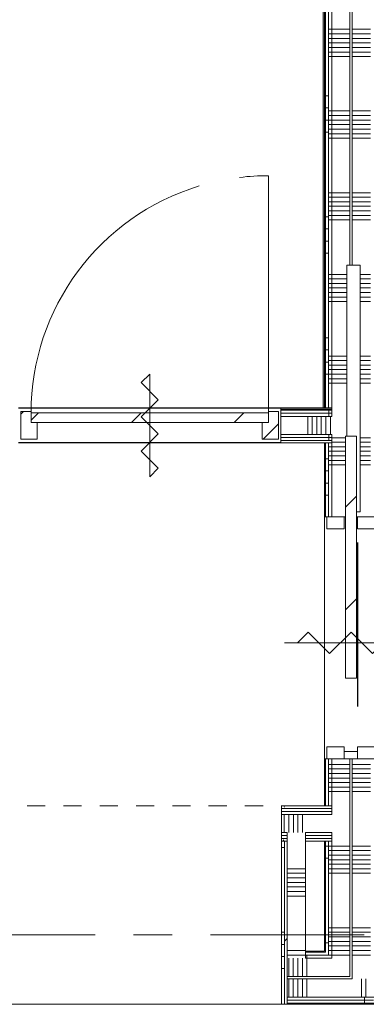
# Model space of a CAD drawing. Extents: x 2820 to 91013, y 1478 to 38178.
# Tile 148 of 182: x 39815 to 41246, y 30041 to 34110. Entities that reach past the tile are written whole.
import ezdxf

# ---------------------------------------------------------------- set-up
doc = ezdxf.new("R2010")
doc.units = 0
doc.header["$LTSCALE"] = 50
doc.linetypes.add('Onderlegger 2e verdieping$0$gestippeld-fijn', pattern=[3, 1.5, -1.5])
doc.linetypes.add('Onderlegger 2e verdieping$0$stramien', pattern=[22.225, 12.7, -3.175, 3.175, -3.175])
doc.layers.get('0').update_dxf_attribs({"linetype": 'CONTINUOUS'})
for name, color, linetype, lineweight in [('Onderlegger 2e verdieping$0$A-DETL', 8, 'CONTINUOUS', 18), ('Onderlegger 2e verdieping$0$A-DETL-GENF', 8, 'CONTINUOUS', 18), ('Onderlegger 2e verdieping$0$A-DOOR', 8, 'CONTINUOUS', 25), ('Onderlegger 2e verdieping$0$A-DOOR-IDEN', 8, 'CONTINUOUS', 18), ('Onderlegger 2e verdieping$0$A-FLOR-OTLN', 8, 'CONTINUOUS', 18), ('Onderlegger 2e verdieping$0$A-GENM', 8, 'CONTINUOUS', 18), ('Onderlegger 2e verdieping$0$A-WALL-PATT', 8, 'CONTINUOUS', 50), ('Onderlegger 2e verdieping$0$I-WALL', 8, 'CONTINUOUS', 25), ('Onderlegger 2e verdieping$0$S-GRID', 8, 'CONTINUOUS', 18)]:
    doc.layers.add(name, color=color, linetype=linetype, lineweight=lineweight)
pattern_1 = [(0, (0, 0), (406.4, 101.6), [33.528, -271.272, 33.528, -271.272, -1625.6]), (0, (0, 0), (406.4, 101.6), [-609.6, 33.528, -576.072, 33.528, -271.272, -711.2]), (0, (0, 0), (406.4, 101.6), [-1524, 33.528, -169.672, 33.528, -474.472]), (120, (152.4, 50.8), (-291.18818, 301.15272), [33.528, -271.272, 33.528, -271.272, -1625.6]), (120, (152.4, 50.8), (-291.18818, 301.15272), [-609.6, 33.528, -576.072, 33.528, -271.272, -711.2]), (120, (152.4, 50.8), (-291.18818, 301.15272), [-1524, 33.528, -169.672, 33.528, -474.472]), (240, (203.2, 254), (-115.21182, -402.75272), [33.528, -271.272, 33.528, -271.272, -1625.6]), (240, (203.2, 254), (-115.21182, -402.75272), [-609.6, 33.528, -576.072, 33.528, -271.272, -711.2]), (240, (203.2, 254), (-115.21182, -402.75272), [-1524, 33.528, -169.672, 33.528, -474.472])]
pattern_2 = [(180, (41293.26, 32944.7), (5e-13, -337.5), []), (180, (41293.26, 32963.45), (5e-13, -337.5), []), (180, (41293.26, 32982.2), (5e-13, -337.5), []), (180, (41293.26, 33000.95), (5e-13, -337.5), []), (180, (41293.26, 33019.7), (5e-13, -337.5), []), (180, (41293.26, 33038.45), (5e-13, -337.5), []), (180, (41293.26, 33057.2), (5e-13, -337.5), [])]
pattern_3 = [(315, (-31580.7, 41183.26), (91.92388, 91.92388), [])]
pattern_4 = [(270, (40241.6, 32505.7), (500, 3e-14), []), (270, (40191.6, 32505.7), (500, 3e-14), []), (270, (40141.6, 32505.7), (500, 3e-14), []), (270, (40091.6, 32505.7), (500, 3e-14), [])]
pattern_5 = [(90, (39738.43, 30041.2), (-500, -2e-12), []), (90, (39788.43, 30041.2), (-500, -2e-12), []), (90, (39838.43, 30041.2), (-500, -2e-12), []), (90, (39888.43, 30041.2), (-500, -2e-12), [])]
pattern_6 = [(90, (39538.43, 30041.2), (-337.5, -1e-12), []), (90, (39557.18, 30041.2), (-337.5, -1e-12), []), (90, (39575.93, 30041.2), (-337.5, -1e-12), []), (90, (39594.68, 30041.2), (-337.5, -1e-12), []), (90, (39613.43, 30041.2), (-337.5, -1e-12), []), (90, (39632.18, 30041.2), (-337.5, -1e-12), []), (90, (39650.93, 30041.2), (-337.5, -1e-12), [])]
pattern_7 = [(270, (36394.93, 30860.7), (500, 2e-12), []), (270, (36344.93, 30860.7), (500, 2e-12), []), (270, (36294.93, 30860.7), (500, 2e-12), []), (270, (36244.93, 30860.7), (500, 2e-12), [])]

# ---------------------------------------------------------------- blocks, each defined once
blk = doc.blocks.new('Onderlegger 2e verdieping$0$32_KA HK-13 - Houten schuifdeur MIVA toilet dagmaat 930-6654931-Plotview 2e Verdieping - schaal 1 op 100')
at = {"layer": 'Onderlegger 2e verdieping$0$A-DOOR', "lineweight": 18}
h = blk.add_hatch(dxfattribs=at)
h.set_pattern_fill('FP_67', color=256, style=0, pattern_type=2)
h.set_pattern_definition(pattern_3)
h.paths.add_polyline_path([(-525, -27.2), (-495, -27.2), (-495, 27.8), (-525, 27.8)], flags=0)
h = blk.add_hatch(dxfattribs=at)
h.set_pattern_fill('FP_68', color=256, style=0, pattern_type=2)
h.set_pattern_definition([(315, (-31580.7, 41183.26), (212.132, 212.132), [])])
h.paths.add_polyline_path([(-191.9, -23.2), (808.5, -23.2), (808.5, 23.2), (-191.9, 23.2)], flags=0)
h = blk.add_hatch(dxfattribs=at)
h.set_pattern_fill('FP_67', color=256, style=0, pattern_type=2)
h.set_pattern_definition(pattern_3)
h.paths.add_polyline_path([(-525, -27.2), (-525, -100), (-475, -100), (-475, -27.2)], flags=0)
h.paths.add_polyline_path([(425, -100), (475, -100), (475, -27.2), (425, -27.2)], flags=0)
for p, q in [((-525, 27.8), (-525, 100)), ((-525, 100), (-475, 100)), ((-475, 100), (-475, 27.8)), ((425, 27.8), (425, 100)), ((425, 100), (475, 100)), ((475, 100), (475, 27.8)), ((-525, -27.2), (-525, 27.8)), ((-525, 27.8), (-495, 27.8)), ((-475, 27.8), (-525, 27.8)), ((-495, 27.8), (-495, -27.2)), ((-191.9, 23.2), (808.5, 23.2)), ((-191.9, -23.2), (-191.9, 23.2)), ((475, 27.8), (425, 27.8)), ((808.5, 23.2), (808.5, -23.2)), ((-525, -100), (-525, -27.2)), ((-525, -27.2), (-475, -27.2)), ((-495, -27.2), (-525, -27.2)), ((-475, -27.2), (-475, -100)), ((808.5, -23.2), (-191.9, -23.2)), ((425, -100), (425, -27.2)), ((425, -27.2), (475, -27.2)), ((475, -27.2), (475, -100)), ((-475, -100), (-525, -100)), ((475, -100), (425, -100))]:
    blk.add_line(p, q, dxfattribs=at)
blk = doc.blocks.new('Onderlegger 2e verdieping$0$32_KA_hout_67-114-enkele_deur - H930_z-6007470-Plotview 2e Verdieping - schaal 1 op 100')
at = {"layer": 'Onderlegger 2e verdieping$0$A-GENM'}
h = blk.add_hatch(dxfattribs=at)
h.set_pattern_fill('FP_215', color=256, style=0, pattern_type=2)
h.set_pattern_definition([(45, (-40351.95, -32433.2), (-91.92388, 91.92388), [])])
h.paths.add_polyline_path([(-532.1, -57), (-465.1, -57), (-465.1, 12), (-490.1, 12), (-490.1, 57), (-532.1, 57), (-532.1, -32.7)], flags=0)
h.paths.add_polyline_path([(464.9, -57), (531.9, -57), (531.9, 57), (489.9, 57), (489.9, 12), (464.9, 12), (464.9, -32.7)], flags=0)
at = {"layer": 'Onderlegger 2e verdieping$0$A-DETL-GENF'}
for p, q in [((0, 212.1), (-35.4, 176.8)), ((0, -212.1), (0, 212.1)), ((-35.4, 176.8), (35.4, 106.1)), ((35.4, 106.1), (-35.4, 35.4)), ((-35.4, 35.4), (35.4, -35.4)), ((35.4, -35.4), (-35.4, -106.1)), ((-35.4, -106.1), (35.4, -176.8)), ((35.4, -176.8), (0, -212.1))]:
    blk.add_line(p, q, dxfattribs=at)
at = {"layer": 'Onderlegger 2e verdieping$0$A-DOOR', "lineweight": 18}
for p, q in [((-490.1, 57), (-532.1, 57)), ((-532.1, 57), (-532.1, -57)), ((-490.1, 52), (-490.1, 57)), ((531.9, 57), (489.9, 57)), ((489.9, 57), (489.9, 52)), ((531.9, -57), (531.9, 57)), ((-465.1, -57), (-465.1, 12)), ((464.9, 12), (464.9, -57)), ((-532.1, -57), (-465.1, -57)), ((464.9, -57), (531.9, -57))]:
    blk.add_line(p, q, dxfattribs=at)
at = {"layer": 'Onderlegger 2e verdieping$0$A-GENM'}
blk.add_line((489.9, 52), (489.9, 1032), dxfattribs=at)
for start, end in [(90, 96.9883), (106.9707, 180)]:
    blk.add_arc((489.9, 52), 980, start, end, dxfattribs=at)
blk = doc.blocks.new('Onderlegger 2e verdieping$0$32_KA_binnendeur_hout - 32_KA_binnendeur_hout-V142-Plotview 2e Verdieping - schaal 1 op 100')
at = {"layer": 'Onderlegger 2e verdieping$0$A-DOOR', "lineweight": 18}
h = blk.add_hatch(dxfattribs=at)
h.set_pattern_fill('FP_254', color=256, style=0, pattern_type=2)
h.set_pattern_definition([(225, (40351.83, 32485.2), (212.132, -212.132), [])])
h.paths.add_polyline_path([(-459.6, 40), (-490, 40), (-490, 0), (490, 0), (490, 40), (151.9, 40)], flags=0)
for p, q in [((-490, 0), (-490, 40)), ((-490, 40), (490, 40)), ((490, 0), (-490, 0)), ((490, 40), (490, 0))]:
    blk.add_line(p, q, dxfattribs=at)
blk = doc.blocks.new('Onderlegger 2e verdieping$0$30_3B_tag - deursymbool zelfsluitend - Zelfsluitend - waarde onder _ boven-3618072-Plotview 2e Verdieping - schaal 1 op 100')
at = {"layer": 'Onderlegger 2e verdieping$0$A-DOOR-IDEN'}
for p, q in [((0, 2.75), (0, -2.75)), ((0, 2.21), (0.442, 1.768)), ((0.442, 1.768), (-0.442, 0.884)), ((-0.442, 0.884), (0.442, 0)), ((0.442, 0), (-0.442, -0.884)), ((-0.442, -0.884), (0.442, -1.768)), ((0.442, -1.768), (0, -2.21))]:
    blk.add_line(p, q, dxfattribs=at)
blk = doc.blocks.new('Onderlegger 2e verdieping')
at = {"layer": 'Onderlegger 2e verdieping$0$A-WALL-PATT', "lineweight": 25}
blk.add_hatch(color=256, dxfattribs=at).paths.add_polyline_path([(41068.3, 32506.2), (41073.3, 32506.2), (41073.3, 36082.2), (41068.3, 36082.2), (41068.3, 32611.3)], flags=0)
at = {"layer": 'Onderlegger 2e verdieping$0$A-WALL-PATT', "lineweight": 18}
h = blk.add_hatch(dxfattribs=at)
h.set_pattern_fill('FP_60', color=256, style=0, pattern_type=2)
h.set_pattern_definition(pattern_1)
h.paths.add_polyline_path([(41078.3, 30261.2), (41078.3, 30715.7), (41073.3, 30715.7), (41073.3, 30261.2)], flags=0)
h.paths.add_polyline_path([(41073.3, 30860.7), (41078.3, 30860.7), (41078.3, 31055.7), (41073.3, 31055.7), (41073.3, 30924.9)], flags=0)
h.paths.add_polyline_path([(41073.3, 32055.7), (41078.3, 32055.7), (41078.3, 32360.7), (41073.3, 32360.7), (41073.3, 32189.7)], flags=0)
h.paths.add_polyline_path([(41073.3, 32505.7), (41078.3, 32505.7), (41078.3, 35628.2), (41073.3, 35628.2), (41073.3, 32611.3)], flags=0)
h = blk.add_hatch(dxfattribs=at)
h.set_pattern_fill('FP_61', color=256, angle=90, style=0, pattern_type=2)
h.set_pattern_definition([(180, (41293.26, 33144.7), (7e-13, -500), []), (180, (41293.26, 33194.7), (7e-13, -500), []), (180, (41293.26, 33244.7), (7e-13, -500), []), (180, (41293.26, 33294.7), (7e-13, -500), [])])
h.paths.add_polyline_path([(41090.8, 30256.2), (41090.8, 30715.7), (41078.3, 30715.7), (41078.3, 30256.2)], flags=0)
h.paths.add_polyline_path([(41090.8, 30860.7), (41090.8, 31055.7), (41078.3, 31055.7), (41078.3, 30860.7)], flags=0)
h.paths.add_polyline_path([(41090.8, 32055.7), (41090.8, 32360.7), (41078.3, 32360.7), (41078.3, 32055.7), (41083.3, 32055.7)], flags=0)
h.paths.add_polyline_path([(41090.8, 32505.7), (41090.8, 35628.2), (41078.3, 35628.2), (41078.3, 32505.7)], flags=0)
h = blk.add_hatch(dxfattribs=at)
h.set_pattern_fill('FP_62', color=256, angle=90, style=0, pattern_type=2)
h.set_pattern_definition(pattern_2)
h.paths.add_polyline_path([(41103.3, 30243.7), (41103.3, 30715.7), (41090.8, 30715.7), (41090.8, 30243.7)], flags=0)
h.paths.add_polyline_path([(41103.3, 30860.7), (41103.3, 31055.7), (41090.8, 31055.7), (41090.8, 30860.7)], flags=0)
h.paths.add_polyline_path([(41103.3, 32055.7), (41103.3, 32360.7), (41090.8, 32360.7), (41090.8, 32055.7)], flags=0)
h.paths.add_polyline_path([(41103.3, 32505.7), (41103.3, 35628.2), (41090.8, 35628.2), (41090.8, 32505.7)], flags=0)
h = blk.add_hatch(dxfattribs=at)
h.set_pattern_fill('FP_62', color=256, angle=90, style=0, pattern_type=2)
h.set_pattern_definition(pattern_2)
h.paths.add_polyline_path([(41117.2, 30231.2), (41178.3, 30231.2), (41178.3, 31055.7), (41103.3, 31055.7), (41103.3, 30231.2)], flags=0)
h.paths.add_polyline_path([(41103.3, 32055.7), (41160.1, 32055.7), (41160.1, 32389.2), (41165.5, 32389.2), (41165.5, 33095.7), (41178.3, 33095.7), (41178.3, 35628.2), (41103.3, 35628.2), (41103.3, 32189.7)], flags=0)
h = blk.add_hatch(dxfattribs=at)
h.set_pattern_fill('FP_62', color=256, angle=90, style=0, pattern_type=2)
h.set_pattern_definition(pattern_2)
h.paths.add_polyline_path([(41188.3, 30146.2), (41263.3, 30146.2), (41263.3, 31055.7), (41188.3, 31055.7), (41188.3, 30156.2)], flags=0)
h.paths.add_polyline_path([(41206.5, 32055.7), (41263.3, 32055.7), (41263.3, 35628.2), (41188.3, 35628.2), (41188.3, 33095.7), (41220.5, 33095.7), (41220.5, 32075.7), (41206.5, 32075.7), (41206.5, 32067)], flags=0)
at = {"layer": 'Onderlegger 2e verdieping$0$A-WALL-PATT', "lineweight": 5}
blk.add_hatch(color=256, dxfattribs=at).paths.add_polyline_path([(41073.3, 32500.7), (41103.3, 32500.7), (41103.3, 32505.7), (40893.9, 32505.7), (40893.9, 32500.7)], flags=0)
at = {"layer": 'Onderlegger 2e verdieping$0$A-WALL-PATT', "lineweight": 18}
h = blk.add_hatch(dxfattribs=at)
h.set_pattern_fill('FP_245', color=256, angle=-270, style=0, pattern_type=2)
h.set_pattern_definition(pattern_4)
h.paths.add_polyline_path([(41103.3, 32483.2), (41103.3, 32495.7), (40893.9, 32495.7), (40893.9, 32483.2), (41073.3, 32483.2)], flags=0)
h = blk.add_hatch(dxfattribs=at)
h.set_pattern_fill('FP_245', color=256, angle=-270, style=0, pattern_type=2)
h.set_pattern_definition(pattern_4)
h.paths.add_polyline_path([(40893.9, 32470.7), (41103.3, 32470.7), (41103.3, 32483.2), (40893.9, 32483.2)], flags=0)
h = blk.add_hatch(dxfattribs=at)
h.set_pattern_fill('FP_246', color=256, angle=-270, style=0, pattern_type=2)
h.set_pattern_definition([(270, (40441.6, 32505.7), (337.5, 2e-14), []), (270, (40422.86, 32505.7), (337.5, 2e-14), []), (270, (40404.1, 32505.7), (337.5, 2e-14), []), (270, (40385.36, 32505.7), (337.5, 2e-14), []), (270, (40366.6, 32505.7), (337.5, 2e-14), []), (270, (40347.86, 32505.7), (337.5, 2e-14), []), (270, (40329.1, 32505.7), (337.5, 2e-14), [])])
h.paths.add_polyline_path([(41103.3, 32395.7), (41103.3, 32470.7), (40893.9, 32470.7), (40893.9, 32395.7), (41073.3, 32395.7)], flags=0)
h = blk.add_hatch(dxfattribs=at)
h.set_pattern_fill('FP_245', color=256, angle=-270, style=0, pattern_type=2)
h.set_pattern_definition(pattern_4)
h.paths.add_polyline_path([(40893.9, 32383.2), (41103.3, 32383.2), (41103.3, 32395.7), (40893.9, 32395.7)], flags=0)
h = blk.add_hatch(dxfattribs=at)
h.set_pattern_fill('FP_245', color=256, angle=-270, style=0, pattern_type=2)
h.set_pattern_definition(pattern_4)
h.paths.add_polyline_path([(41103.3, 32370.7), (41103.3, 32383.2), (40893.9, 32383.2), (40893.9, 32370.7), (41073.3, 32370.7)], flags=0)
h = blk.add_hatch(dxfattribs=at)
h.set_pattern_fill('FP_60', color=256, style=0, pattern_type=2)
h.set_pattern_definition(pattern_1)
h.paths.add_polyline_path([(41103.3, 30850.7), (41103.3, 30860.7), (40895.6, 30860.7), (40895.6, 30850.7), (41073.3, 30850.7)], flags=0)
h.paths.add_polyline_path([(39685.3, 30850.7), (39695.3, 30850.7), (39695.3, 30860.7), (39195.3, 30860.7), (39195.3, 30850.7), (39588.3, 30850.7)], flags=0)
h.paths.add_polyline_path([(33978.6, 30850.7), (33978.6, 30860.7), (33527.6, 30860.7), (33527.6, 30850.7), (33778.4, 30850.7)], flags=0)
h.paths.add_polyline_path([(32116.6, 30850.7), (32303.6, 30850.7), (32303.6, 30860.7), (32116.6, 30860.7)], flags=0)
h = blk.add_hatch(dxfattribs=at)
h.set_pattern_fill('FP_271', color=256, angle=-270, style=0, pattern_type=2)
h.set_pattern_definition(pattern_7)
h.paths.add_polyline_path([(40895.6, 30838.2), (41103.3, 30838.2), (41103.3, 30850.7), (40895.6, 30850.7)], flags=0)
h.paths.add_polyline_path([(39282.5, 30838.2), (39685.3, 30838.2), (39685.3, 30850.7), (39205.3, 30850.7), (39205.3, 30838.2), (39217.8, 30838.2)], flags=0)
h.paths.add_polyline_path([(33778.4, 30838.2), (33978.6, 30838.2), (33978.6, 30850.7), (33527.6, 30850.7), (33527.6, 30838.2)], flags=0)
h.paths.add_polyline_path([(32303.6, 30838.2), (32303.6, 30850.7), (32116.6, 30850.7), (32116.6, 30838.2), (32291.1, 30838.2)], flags=0)
h = blk.add_hatch(dxfattribs=at)
h.set_pattern_fill('FP_271', color=256, angle=-270, style=0, pattern_type=2)
h.set_pattern_definition(pattern_7)
h.paths.add_polyline_path([(41073.3, 30825.7), (41103.3, 30825.7), (41103.3, 30838.2), (40895.6, 30838.2), (40895.6, 30825.7)], flags=0)
h.paths.add_polyline_path([(39672.8, 30825.7), (39672.8, 30838.2), (39217.8, 30838.2), (39217.8, 30825.7), (39660.3, 30825.7)], flags=0)
h.paths.add_polyline_path([(33978.6, 30825.7), (33978.6, 30838.2), (33527.6, 30838.2), (33527.6, 30825.7), (33778.4, 30825.7)], flags=0)
h.paths.add_polyline_path([(32279.1, 30825.7), (32291.1, 30825.7), (32291.1, 30838.2), (32116.6, 30838.2), (32116.6, 30825.7), (32249.5, 30825.7)], flags=0)
h = blk.add_hatch(dxfattribs=at)
h.set_pattern_fill('FP_272', color=256, angle=-270, style=0, pattern_type=2)
h.set_pattern_definition([(270, (36594.93, 30860.7), (337.5, 1e-12), []), (270, (36576.18, 30860.7), (337.5, 1e-12), []), (270, (36557.43, 30860.7), (337.5, 1e-12), []), (270, (36538.68, 30860.7), (337.5, 1e-12), []), (270, (36519.93, 30860.7), (337.5, 1e-12), []), (270, (36501.18, 30860.7), (337.5, 1e-12), []), (270, (36482.43, 30860.7), (337.5, 1e-12), [])])
h.paths.add_polyline_path([(41103.3, 30750.7), (41103.3, 30825.7), (40895.6, 30825.7), (40895.6, 30750.7), (41073.3, 30750.7)], flags=0)
h.paths.add_polyline_path([(39585.3, 30750.7), (39660.3, 30750.7), (39660.3, 30825.7), (39230.3, 30825.7), (39230.3, 30750.7), (39305.3, 30750.7)], flags=0)
h.paths.add_polyline_path([(33978.6, 30750.7), (33978.6, 30825.7), (33527.6, 30825.7), (33527.6, 30750.7), (33903.6, 30750.7)], flags=0)
h.paths.add_polyline_path([(32249.5, 30750.7), (32279.1, 30750.7), (32279.1, 30825.7), (32116.6, 30825.7), (32116.6, 30750.7), (32229.1, 30750.7)], flags=0)
h = blk.add_hatch(dxfattribs=at)
h.set_pattern_fill('FP_271', color=256, angle=-270, style=0, pattern_type=2)
h.set_pattern_definition(pattern_7)
h.paths.add_polyline_path([(40995.1, 30738.2), (41103.3, 30738.2), (41103.3, 30750.7), (40995.1, 30750.7)], flags=0)
h.paths.add_polyline_path([(40895.6, 30738.2), (40920.1, 30738.2), (40920.1, 30750.7), (40895.6, 30750.7)], flags=0)
h.paths.add_polyline_path([(39305.3, 30738.2), (39585.3, 30738.2), (39585.3, 30750.7), (39305.3, 30750.7)], flags=0)
h.paths.add_polyline_path([(33903.6, 30738.2), (33903.6, 30750.7), (33602.6, 30750.7), (33602.6, 30738.2), (33778.4, 30738.2)], flags=0)
h.paths.add_polyline_path([(32229.1, 30738.2), (32229.1, 30750.7), (32116.6, 30750.7), (32116.6, 30738.2)], flags=0)
h = blk.add_hatch(dxfattribs=at)
h.set_pattern_fill('FP_271', color=256, angle=-270, style=0, pattern_type=2)
h.set_pattern_definition(pattern_7)
h.paths.add_polyline_path([(40920.1, 30725.7), (40920.1, 30738.2), (40895.6, 30738.2), (40895.6, 30725.7)], flags=0)
h.paths.add_polyline_path([(39572.8, 30725.7), (39572.8, 30738.2), (39317.8, 30738.2), (39317.8, 30725.7), (39560.3, 30725.7)], flags=0)
h.paths.add_polyline_path([(40995.1, 30725.7), (41103.3, 30725.7), (41103.3, 30738.2), (40995.1, 30738.2)], flags=0)
h.paths.add_polyline_path([(33903.6, 30725.7), (33903.6, 30738.2), (33602.6, 30738.2), (33602.6, 30725.7), (33778.4, 30725.7)], flags=0)
h.paths.add_polyline_path([(32116.6, 30725.7), (32229.1, 30725.7), (32229.1, 30738.2), (32116.6, 30738.2)], flags=0)
h = blk.add_hatch(dxfattribs=at)
h.set_pattern_fill('FP_60', color=256, style=0, pattern_type=2)
h.set_pattern_definition(pattern_1)
h.paths.add_polyline_path([(40920.1, 30715.7), (40920.1, 30725.7), (40895.6, 30725.7), (40895.6, 30715.7), (40908.1, 30715.7)], flags=0)
h.paths.add_polyline_path([(41073.3, 30715.7), (41103.3, 30715.7), (41103.3, 30725.7), (40995.1, 30725.7), (40995.1, 30715.7)], flags=0)
h.paths.add_polyline_path([(39330.3, 30715.7), (39560.3, 30715.7), (39560.3, 30725.7), (39330.3, 30725.7)], flags=0)
h.paths.add_polyline_path([(33602.6, 30715.7), (33903.6, 30715.7), (33903.6, 30725.7), (33602.6, 30725.7)], flags=0)
h.paths.add_polyline_path([(32116.6, 30715.7), (32229.1, 30715.7), (32229.1, 30725.7), (32116.6, 30725.7)], flags=0)
h = blk.add_hatch(dxfattribs=at)
h.set_pattern_fill('FP_270', color=256, angle=90, style=0, pattern_type=2)
h.set_pattern_definition([(180, (40995.15, 30488.45), (2e-12, -337.5), []), (180, (40995.15, 30507.2), (2e-12, -337.5), []), (180, (40995.15, 30525.95), (2e-12, -337.5), []), (180, (40995.15, 30544.7), (2e-12, -337.5), []), (180, (40995.15, 30563.45), (2e-12, -337.5), []), (180, (40995.15, 30582.2), (2e-12, -337.5), []), (180, (40995.15, 30600.95), (2e-12, -337.5), [])])
h.paths.add_polyline_path([(40920.1, 30231.2), (40995.1, 30231.2), (40995.1, 30750.7), (40920.1, 30750.7), (40920.1, 30261.2)], flags=0)
h = blk.add_hatch(dxfattribs=at)
h.set_pattern_fill('FP_269', color=256, angle=90, style=0, pattern_type=2)
h.set_pattern_definition([(180, (40995.15, 30688.45), (2e-12, -500), []), (180, (40995.15, 30738.45), (2e-12, -500), []), (180, (40995.15, 30788.45), (2e-12, -500), []), (180, (40995.15, 30838.45), (2e-12, -500), [])])
h.paths.add_polyline_path([(40908.1, 30041.2), (40908.1, 30715.7), (40895.6, 30715.7), (40895.6, 30041.2)], flags=0)
h = blk.add_hatch(dxfattribs=at)
h.set_pattern_fill('FP_75', color=256, style=0, pattern_type=2)
h.set_pattern_definition([(45, (0, 0), (-353.5534, 353.5534), [])])
h.paths.add_polyline_path([(40920.1, 30041.2), (40920.1, 30715.7), (40908.1, 30715.7), (40908.1, 30041.2)], flags=0)
h = blk.add_hatch(dxfattribs=at)
h.set_pattern_fill('FP_257', color=256, angle=90, style=0, pattern_type=2)
h.set_pattern_definition(pattern_6)
h.paths.add_polyline_path([(41178.3, 30156.2), (41178.3, 30231.2), (40920.1, 30231.2), (40920.1, 30156.2), (41117.2, 30156.2)], flags=0)
h.paths.add_polyline_path([(39282.5, 30156.2), (39660.3, 30156.2), (39660.3, 30231.2), (37783.6, 30231.2), (37783.6, 30156.2), (38976.8, 30156.2)], flags=0)
h = blk.add_hatch(dxfattribs=at)
h.set_pattern_fill('FP_60', color=256, style=0, pattern_type=2)
h.set_pattern_definition(pattern_1)
h.paths.add_polyline_path([(40995.1, 30256.2), (41078.3, 30256.2), (41078.3, 30261.2), (40995.1, 30261.2)], flags=0)
h.paths.add_polyline_path([(39195.3, 30256.2), (39195.3, 30261.2), (37803.6, 30261.2), (37803.6, 30256.2), (38976.8, 30256.2)], flags=0)
h.paths.add_polyline_path([(39340.3, 30256.2), (39550.3, 30256.2), (39550.3, 30261.2), (39340.3, 30261.2)], flags=0)
h = blk.add_hatch(dxfattribs=at)
h.set_pattern_fill('FP_256', color=256, angle=90, style=0, pattern_type=2)
h.set_pattern_definition(pattern_5)
h.paths.add_polyline_path([(41090.8, 30243.7), (41090.8, 30256.2), (40995.1, 30256.2), (40995.1, 30243.7)], flags=0)
h.paths.add_polyline_path([(39195.3, 30243.7), (39195.3, 30256.2), (37803.6, 30256.2), (37803.6, 30243.7), (38976.8, 30243.7)], flags=0)
h.paths.add_polyline_path([(39340.3, 30243.7), (39550.3, 30243.7), (39550.3, 30256.2), (39340.3, 30256.2)], flags=0)
h = blk.add_hatch(dxfattribs=at)
h.set_pattern_fill('FP_257', color=256, angle=90, style=0, pattern_type=2)
h.set_pattern_definition(pattern_6)
h.paths.add_polyline_path([(41103.3, 30231.2), (41103.3, 30243.7), (40995.1, 30243.7), (40995.1, 30231.2)], flags=0)
h.paths.add_polyline_path([(39195.3, 30231.2), (39195.3, 30243.7), (37803.6, 30243.7), (37803.6, 30231.2), (38976.8, 30231.2)], flags=0)
h.paths.add_polyline_path([(39340.3, 30231.2), (39550.3, 30231.2), (39550.3, 30243.7), (39340.3, 30243.7)], flags=0)
h = blk.add_hatch(dxfattribs=at)
h.set_pattern_fill('FP_257', color=256, angle=90, style=0, pattern_type=2)
h.set_pattern_definition(pattern_6)
h.paths.add_polyline_path([(41263.3, 30071.2), (41263.3, 30146.2), (40920.1, 30146.2), (40920.1, 30071.2), (41117.2, 30071.2)], flags=0)
h.paths.add_polyline_path([(39660.3, 30071.2), (39660.3, 30146.2), (37783.6, 30146.2), (37783.6, 30071.2), (39588.3, 30071.2)], flags=0)
h = blk.add_hatch(dxfattribs=at)
h.set_pattern_fill('FP_256', color=256, angle=90, style=0, pattern_type=2)
h.set_pattern_definition(pattern_5)
h.paths.add_polyline_path([(41263.3, 30058.7), (41275.8, 30058.7), (41275.8, 30071.2), (40920.1, 30071.2), (40920.1, 30058.7), (41117.2, 30058.7)], flags=0)
h.paths.add_polyline_path([(39672.8, 30058.7), (39672.8, 30071.2), (37783.6, 30071.2), (37783.6, 30058.7), (39588.3, 30058.7)], flags=0)
h = blk.add_hatch(dxfattribs=at)
h.set_pattern_fill('FP_256', color=256, angle=90, style=0, pattern_type=2)
h.set_pattern_definition(pattern_5)
h.paths.add_polyline_path([(41275.8, 30046.2), (41288.3, 30046.2), (41288.3, 30058.7), (40920.1, 30058.7), (40920.1, 30046.2), (41263.3, 30046.2)], flags=0)
h.paths.add_polyline_path([(39685.3, 30046.2), (39685.3, 30058.7), (37783.6, 30058.7), (37783.6, 30046.2), (39588.3, 30046.2)], flags=0)
h = blk.add_hatch(dxfattribs=at)
h.set_pattern_fill('FP_60', color=256, style=0, pattern_type=2)
h.set_pattern_definition(pattern_1)
h.paths.add_polyline_path([(41263.3, 30041.2), (41293.3, 30041.2), (41293.3, 30046.2), (40920.1, 30046.2), (40920.1, 30041.2), (41117.2, 30041.2)], flags=0)
h.paths.add_polyline_path([(39695.3, 30041.2), (39695.3, 30046.2), (37783.6, 30046.2), (37783.6, 30041.2), (39588.3, 30041.2)], flags=0)
at = {"layer": 'Onderlegger 2e verdieping$0$A-DETL', "lineweight": 25}
blk.add_line((41211.1, 31271.8), (41211.1, 31949.6), dxfattribs=at)
at = {"layer": 'Onderlegger 2e verdieping$0$A-DETL', "linetype": 'Onderlegger 2e verdieping$0$gestippeld-fijn'}
for p, q in [((39695.3, 30861.2), (40895.6, 30861.2)), ((39695.3, 30041.2), (40895.6, 30041.2))]:
    blk.add_line(p, q, dxfattribs=at)
at = {"layer": 'Onderlegger 2e verdieping$0$A-FLOR-OTLN'}
for p, q in [((41073.3, 32055.7), (41073.3, 31055.7)), ((40895.6, 30041.2), (39695.3, 30041.2))]:
    blk.add_line(p, q, dxfattribs=at)
at = {"layer": 'Onderlegger 2e verdieping$0$I-WALL', "lineweight": 18}
for p, q in [((41068.3, 36082.2), (41068.3, 32506.2)), ((41073.3, 32506.2), (41073.3, 36082.2)), ((41073.3, 35628.2), (41073.3, 32505.7)), ((41078.3, 32505.7), (41078.3, 35628.2)), ((41090.8, 32505.7), (41090.8, 35628.2)), ((41103.3, 35628.2), (41103.3, 32470.7)), ((41178.3, 33095.7), (41178.3, 35628.2)), ((41188.3, 33095.7), (41188.3, 35628.2)), ((41165.5, 32389.2), (41165.5, 33095.7)), ((41165.5, 33095.7), (41220.5, 33095.7)), ((41220.5, 33095.7), (41220.5, 32075.7)), ((41103.3, 32505.7), (40893.9, 32505.7)), ((40893.9, 32505.7), (40893.9, 32360.7)), ((41103.3, 32500.7), (40893.9, 32500.7)), ((41103.3, 32495.7), (40893.9, 32495.7)), ((41103.3, 32483.2), (40893.9, 32483.2)), ((41103.3, 32470.7), (40893.9, 32470.7)), ((41068.3, 32506.2), (41073.3, 32506.2)), ((41103.3, 32395.7), (40893.9, 32395.7)), ((41103.3, 32395.7), (41103.3, 32055.7)), ((41103.3, 32383.2), (40893.9, 32383.2)), ((41103.3, 32370.7), (40893.9, 32370.7)), ((40893.9, 32360.7), (41103.3, 32360.7)), ((41073.3, 32360.7), (41073.3, 32055.7)), ((41078.3, 32055.7), (41078.3, 32360.7)), ((41090.8, 32055.7), (41090.8, 32360.7)), ((41220.5, 32075.7), (41206.5, 32075.7)), ((41073.3, 32055.7), (41083.3, 32055.7)), ((41155.5, 32055.7), (41160.1, 32055.7)), ((41206.5, 32055.7), (41210.5, 32055.7)), ((41073.3, 31055.7), (41073.3, 30860.7)), ((41083.3, 31055.7), (41073.3, 31055.7)), ((41078.3, 30860.7), (41078.3, 31055.7)), ((41090.8, 30860.7), (41090.8, 31055.7)), ((41103.3, 31055.7), (41103.3, 30825.7)), ((41178.3, 30156.2), (41178.3, 31055.7)), ((41188.3, 30146.2), (41188.3, 31055.7)), ((40895.6, 30860.7), (40895.6, 30041.2)), ((41103.3, 30860.7), (40895.6, 30860.7)), ((41103.3, 30850.7), (40895.6, 30850.7)), ((41103.3, 30838.2), (40895.6, 30838.2)), ((41103.3, 30825.7), (40895.6, 30825.7)), ((40920.1, 30750.7), (40895.6, 30750.7)), ((40920.1, 30738.2), (40895.6, 30738.2)), ((40920.1, 30725.7), (40895.6, 30725.7)), ((40920.1, 30750.7), (40920.1, 30041.2)), ((40995.1, 30750.7), (40995.1, 30725.7)), ((41103.3, 30750.7), (40995.1, 30750.7)), ((41103.3, 30738.2), (40995.1, 30738.2)), ((40995.1, 30231.2), (40995.1, 30725.7)), ((41103.3, 30725.7), (40995.1, 30725.7)), ((41103.3, 30231.2), (41103.3, 30750.7)), ((40920.1, 30715.7), (40895.6, 30715.7)), ((40908.1, 30041.2), (40908.1, 30715.7)), ((40995.1, 30715.7), (41103.3, 30715.7)), ((41073.3, 30715.7), (41073.3, 30261.2)), ((41078.3, 30256.2), (41078.3, 30715.7)), ((41090.8, 30243.7), (41090.8, 30715.7)), ((41073.3, 30261.2), (40995.1, 30261.2)), ((40995.1, 30256.2), (41078.3, 30256.2)), ((40995.1, 30243.7), (41090.8, 30243.7)), ((40995.1, 30231.2), (41103.3, 30231.2)), ((40920.1, 30156.2), (41178.3, 30156.2)), ((40920.1, 30146.2), (41188.3, 30146.2)), ((42739.6, 30071.2), (40920.1, 30071.2)), ((40895.6, 30041.2), (42739.6, 30041.2)), ((40920.1, 30058.7), (41275.8, 30058.7)), ((42739.6, 30046.2), (40920.1, 30046.2))]:
    blk.add_line(p, q, dxfattribs=at)
at = {"layer": 'Onderlegger 2e verdieping$0$I-WALL'}
for p, q in [((39809.9, 32505.7), (40893.9, 32505.7)), ((40893.9, 32360.7), (39809.9, 32360.7))]:
    blk.add_line(p, q, dxfattribs=at)
at = {"layer": 'Onderlegger 2e verdieping$0$S-GRID', "linetype": 'Onderlegger 2e verdieping$0$stramien'}
blk.add_line((2820.4, 30328.2), (55386.6, 30328.2), dxfattribs=at)
at = {"layer": 'Onderlegger 2e verdieping$0$A-DOOR'}
blk.add_blockref('Onderlegger 2e verdieping$0$32_KA_hout_67-114-enkele_deur - H930_z-6007470-Plotview 2e Verdieping - schaal 1 op 100', (40351.9, 32433.2), dxfattribs=at)
for name, p, rotation in [('Onderlegger 2e verdieping$0$32_KA_binnendeur_hout - 32_KA_binnendeur_hout-V142-Plotview 2e Verdieping - schaal 1 op 100', (40351.8, 32485.2), 180), ('Onderlegger 2e verdieping$0$32_KA HK-13 - Houten schuifdeur MIVA toilet dagmaat 930-6654931-Plotview 2e Verdieping - schaal 1 op 100', (41183.3, 31580.7), 89.99999999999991)]:
    blk.add_blockref(name, p, dxfattribs=dict(at, rotation=rotation))
at = {"layer": 'Onderlegger 2e verdieping$0$A-DOOR-IDEN', "xscale": 99.99999999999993, "yscale": 99.99999999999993, "zscale": 99.99999999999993, "rotation": 90.00000000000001}
blk.add_blockref('Onderlegger 2e verdieping$0$30_3B_tag - deursymbool zelfsluitend - Zelfsluitend - waarde onder _ boven-3618072-Plotview 2e Verdieping - schaal 1 op 100', (41183.3, 31534.9), dxfattribs=at)

msp = doc.modelspace()

# ---------------------------------------------------------------- block references
msp.add_blockref('Onderlegger 2e verdieping', (0, 0))

doc.saveas('drawing.dxf')
